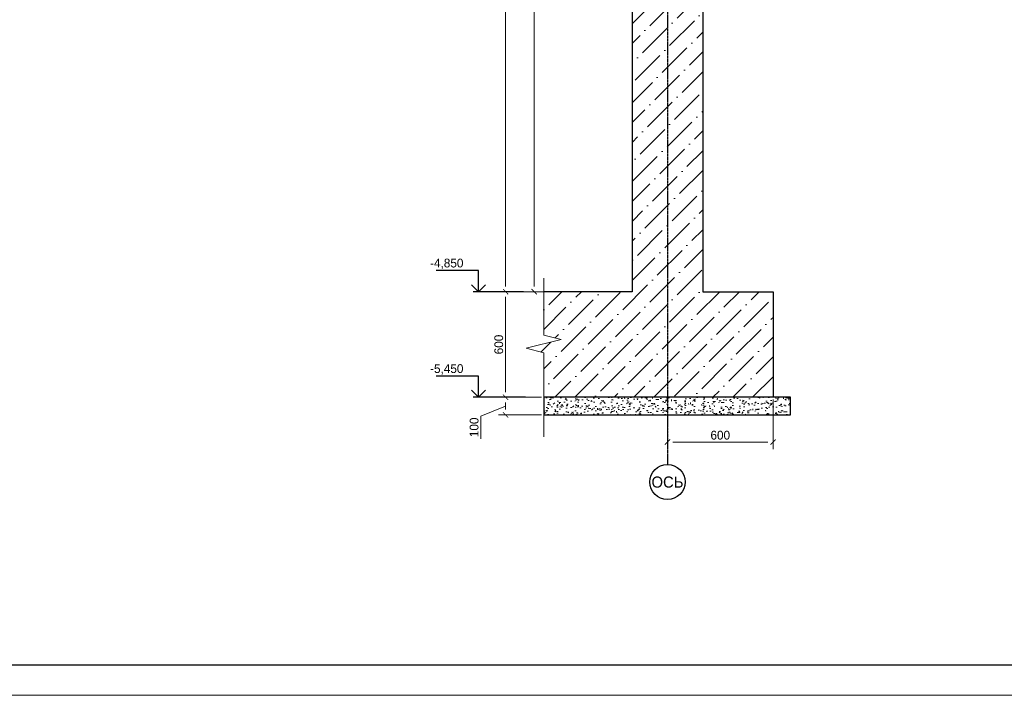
# Model space of a CAD drawing. Header units: millimetres. Extents: x -33345 to 4712671, y -3392 to 121473.
# Tile 238 of 256: x 1294423 to 1310705, y 44501 to 55671. Entities that reach past the tile are written whole.
import ezdxf
from ezdxf.enums import TextEntityAlignment as Align

# ---------------------------------------------------------------- set-up
doc = ezdxf.new("R2010")
doc.units = ezdxf.units.MM
doc.linetypes.add('ГОСТ 2.303 5', pattern=[24, 20, -1.5, 1, -1.5])
for name, color, linetype, lineweight in [('.', 7, 'Continuous', 15), ('doors', 250, 'Continuous', 5), ('w-hatch', 7, 'Continuous', 0), ('w-Армирования', 172, 'Continuous', 30), ('КЖ_РАЗМЕРЫ', 202, 'Continuous', 13)]:
    doc.layers.add(name, color=color, linetype=linetype, lineweight=lineweight)
doc.styles.add('GOST 2.304', font='isocpeui.ttf')
doc.styles.add('X-U-RW-01$0$StyleROMANS', font='GOTHIC.TTF')
doc.dimstyles.new('SPDS$0', dxfattribs={"dimscale": 100, "dimtxt": 2.5, "dimasz": 1.5, "dimexe": 2, "dimexo": 0.625, "dimtad": 1, "dimdec": 0, "dimtxsty": 'GOST 2.304', "dimblk": '*U113', "dimcen": 0, "dimdle": 2, "dimclre": 256, "dimaunit": 1, "dimazin": 0, "dimtfac": 1, "dimtdec": 0, "dimtmove": 1, "dimatfit": 3, "dimfxl": 0.18, "dimtfill": 1, "dimtolj": 1, "dimtzin": 0, "dimlwe": -1, "dimarcsym": 0})

# ---------------------------------------------------------------- blocks, each defined once
blk = doc.blocks.new('*U113')
at = {"color": 0, "linetype": 'ByBlock', "const_width": 0.15}
blk.add_lwpolyline([(-0.5, -0.5), (0.5, 0.5)], dxfattribs=at)
blk = doc.blocks.new('*D243')
at = {"layer": 'Defpoints', "color": 0, "lineweight": 0, "transparency": 16777216}
for p in [(-43430417, 22607037), (-43433417, 22606537), (-43430417, 22605765)]:
    blk.add_point(p, dxfattribs=at)
at = {"layer": 'КЖ_РАЗМЕРЫ', "transparency": 16777216}
for p, q in [((-43430417, 22606974), (-43430417, 22605565)), ((-43433417, 22606474), (-43433417, 22605565))]:
    blk.add_line(p, q, dxfattribs=at)
at = {"layer": 'КЖ_РАЗМЕРЫ', "color": 0, "lineweight": -2, "transparency": 16777216}
blk.add_line((-43433267, 22605765), (-43430567, 22605765), dxfattribs=at)
at = {"layer": 'КЖ_РАЗМЕРЫ', "color": 0, "lineweight": -2, "transparency": 16777216, "xscale": 150, "yscale": 150, "zscale": 150, "rotation": 180}
blk.add_blockref('*U113', (-43433417, 22605765), dxfattribs=at)
at = {"layer": 'КЖ_РАЗМЕРЫ', "color": 0, "lineweight": -2, "transparency": 16777216, "xscale": 150, "yscale": 150, "zscale": 150}
blk.add_blockref('*U113', (-43430417, 22605765), dxfattribs=at)
at = {"layer": 'КЖ_РАЗМЕРЫ', "color": 0, "lineweight": 25, "transparency": 16777216, "insert": (-43431917, 22605959), "char_height": 250, "attachment_point": 5, "style": 'X-U-RW-01$0$StyleROMANS', "bg_fill": 3, "box_fill_scale": 1.1, "bg_fill_color": 256, "bg_fill_true_color": 13158600, "bg_fill_transparency": 0}
blk.add_mtext('\\A1;600', dxfattribs=at)
blk = doc.blocks.new('*D245')
at = {"layer": 'Defpoints', "color": 0, "lineweight": 0, "transparency": 16777216}
for p in [(-43438018, 22610037), (-43436934, 22610037), (-43436934, 22607037)]:
    blk.add_point(p, dxfattribs=at)
at = {"layer": 'КЖ_РАЗМЕРЫ', "transparency": 16777216}
for p, q in [((-43436997, 22610037), (-43438218, 22610037)), ((-43436997, 22607037), (-43438218, 22607037))]:
    blk.add_line(p, q, dxfattribs=at)
at = {"layer": 'КЖ_РАЗМЕРЫ', "color": 0, "lineweight": -2, "transparency": 16777216}
blk.add_line((-43438018, 22607187), (-43438018, 22609887), dxfattribs=at)
at = {"layer": 'КЖ_РАЗМЕРЫ', "color": 0, "lineweight": -2, "transparency": 16777216, "xscale": 150, "yscale": 150, "zscale": 150}
for p, rotation in [((-43438018, 22610037), 90), ((-43438018, 22607037), 270)]:
    blk.add_blockref('*U113', p, dxfattribs=dict(at, rotation=rotation))
at = {"layer": 'КЖ_РАЗМЕРЫ', "color": 0, "lineweight": 25, "transparency": 16777216, "insert": (-43438212, 22608537), "char_height": 250, "attachment_point": 5, "rotation": 90, "style": 'X-U-RW-01$0$StyleROMANS', "bg_fill": 3, "box_fill_scale": 1.1, "bg_fill_color": 256, "bg_fill_true_color": 13158600, "bg_fill_transparency": 0}
blk.add_mtext('\\A1;600', dxfattribs=at)
blk = doc.blocks.new('*D246')
at = {"layer": 'Defpoints', "color": 0, "lineweight": 0, "transparency": 16777216}
for p in [(-43438018, 22634287), (-43436130, 22634287), (-43436833, 22610037)]:
    blk.add_point(p, dxfattribs=at)
at = {"layer": 'КЖ_РАЗМЕРЫ', "transparency": 16777216}
for p, q in [((-43436193, 22634287), (-43438218, 22634287)), ((-43436895, 22610037), (-43438218, 22610037))]:
    blk.add_line(p, q, dxfattribs=at)
at = {"layer": 'КЖ_РАЗМЕРЫ', "color": 0, "lineweight": -2, "transparency": 16777216}
blk.add_line((-43438018, 22610187), (-43438018, 22634137), dxfattribs=at)
at = {"layer": 'КЖ_РАЗМЕРЫ', "color": 0, "lineweight": -2, "transparency": 16777216, "xscale": 150, "yscale": 150, "zscale": 150}
for p, rotation in [((-43438018, 22634287), 90), ((-43438018, 22610037), 270)]:
    blk.add_blockref('*U113', p, dxfattribs=dict(at, rotation=rotation))
at = {"layer": 'КЖ_РАЗМЕРЫ', "color": 0, "lineweight": 25, "transparency": 16777216, "insert": (-43438406, 22623137), "char_height": 250, "attachment_point": 5, "rotation": 90, "style": 'X-U-RW-01$0$StyleROMANS', "bg_fill": 3, "box_fill_scale": 1.1, "bg_fill_color": 256, "bg_fill_true_color": 13158600, "bg_fill_transparency": 0}
blk.add_mtext('\\A1;4850', dxfattribs=at)
blk = doc.blocks.new('*D247')
at = {"layer": 'Defpoints', "color": 0, "lineweight": 0, "transparency": 16777216}
for p in [(-43438018, 22607037), (-43436934, 22607037), (-43436934, 22606537)]:
    blk.add_point(p, dxfattribs=at)
at = {"layer": 'КЖ_РАЗМЕРЫ', "transparency": 16777216}
for p, q in [((-43436997, 22607037), (-43438218, 22607037)), ((-43436997, 22606537), (-43438218, 22606537))]:
    blk.add_line(p, q, dxfattribs=at)
at = {"layer": 'КЖ_РАЗМЕРЫ', "color": 0, "lineweight": -2, "transparency": 16777216}
for p, q in [((-43438018, 22606787), (-43438718, 22606504)), ((-43438018, 22606687), (-43438018, 22606887)), ((-43438718, 22606504), (-43438718, 22605861))]:
    blk.add_line(p, q, dxfattribs=at)
at = {"layer": 'КЖ_РАЗМЕРЫ', "color": 0, "lineweight": -2, "transparency": 16777216, "xscale": 150, "yscale": 150, "zscale": 150}
for p, rotation in [((-43438018, 22607037), 90), ((-43438018, 22606537), 270)]:
    blk.add_blockref('*U113', p, dxfattribs=dict(at, rotation=rotation))
at = {"layer": 'КЖ_РАЗМЕРЫ', "color": 0, "lineweight": 25, "transparency": 16777216, "insert": (-43438912, 22606183), "char_height": 250, "attachment_point": 5, "rotation": 90, "style": 'X-U-RW-01$0$StyleROMANS', "bg_fill": 3, "box_fill_scale": 1.1, "bg_fill_color": 256, "bg_fill_true_color": 13158600, "bg_fill_transparency": 0}
blk.add_mtext('\\A1;100', dxfattribs=at)
blk = doc.blocks.new('*D248')
at = {"layer": 'Defpoints', "color": 0, "lineweight": 0, "transparency": 16777216}
for p in [(-43437204, 22626887), (-43434417, 22626887), (-43434417, 22610037)]:
    blk.add_point(p, dxfattribs=at)
at = {"layer": 'КЖ_РАЗМЕРЫ', "transparency": 16777216}
for p, q in [((-43434480, 22626887), (-43437404, 22626887)), ((-43434480, 22610037), (-43437404, 22610037))]:
    blk.add_line(p, q, dxfattribs=at)
at = {"layer": 'КЖ_РАЗМЕРЫ', "color": 0, "lineweight": -2, "transparency": 16777216}
blk.add_line((-43437204, 22610187), (-43437204, 22626737), dxfattribs=at)
at = {"layer": 'КЖ_РАЗМЕРЫ', "color": 0, "lineweight": -2, "transparency": 16777216, "xscale": 150, "yscale": 150, "zscale": 150}
for p, rotation in [((-43437204, 22626887), 90), ((-43437204, 22610037), 270)]:
    blk.add_blockref('*U113', p, dxfattribs=dict(at, rotation=rotation))
at = {"layer": 'КЖ_РАЗМЕРЫ', "color": 0, "lineweight": 25, "transparency": 16777216, "insert": (-43437398, 22618462), "char_height": 250, "attachment_point": 5, "rotation": 90, "style": 'X-U-RW-01$0$StyleROMANS', "bg_fill": 3, "box_fill_scale": 1.1, "bg_fill_color": 256, "bg_fill_true_color": 13158600, "bg_fill_transparency": 0}
blk.add_mtext('\\A1;3370', dxfattribs=at)
blk = doc.blocks.new('MEDGRTR')
at = {"layer": 'doors', "ltscale": 10}
blk.add_lwpolyline([(-43930322, 22939645), (-43989722, 22939645), (-43989722, 22981645), (-43930322, 22981645)], close=True, dxfattribs=at)
at = {"layer": 'doors', "lineweight": 30, "ltscale": 10}
blk.add_lwpolyline([(-43930822, 22940145), (-43987722, 22940145), (-43987722, 22981145), (-43930822, 22981145)], close=True, dxfattribs=at)
blk = doc.blocks.new('reuk6kje')
at = {"ltscale": 4}
h = blk.add_hatch(dxfattribs=at)
h.set_pattern_fill('ANSI36', color=256, scale=125)
h.set_pattern_definition([(45, (509060283.86, -101396333.9), (210.47475284, 771.7407604), [992.1875, -198.4375, 0, -198.4375])])
h.paths.add_polyline_path([(-43436934.1, 22610036.6), (-43436934.1, 22608804.2), (-43436434.1, 22608679.2), (-43437434.1, 22608429.2), (-43436934.1, 22608304.2), (-43436934.1, 22607036.6), (-43430417.4, 22607036.6), (-43430417.4, 22610036.6), (-43432417.4, 22610036.6), (-43432417.4, 22626886.6), (-43434417.4, 22626886.6), (-43434417.4, 22610036.6)])
at = {"layer": 'w-hatch', "ltscale": 100}
h = blk.add_hatch(dxfattribs=at)
h.set_pattern_fill('AR-CONC', color=0, scale=2)
h.set_pattern_definition([(50, (178366920.83, -27117660.5), (364.369338, -31.87817108), [38.1, -419.1]), (355, (178366920.83, -27117660.5), (-70.48684285, 382.1136905), [30.48, -335.28116834]), (100.4514447, (178366951.2, -27117663.15), (293.8824942, 350.2355038), [32.3800176, -356.1804892]), (46.1842, (178366920.83, -27117558.9), (542.1580818, -84.0846559), [57.15, -628.65]), (96.6355576, (178366966, -27117565.9), (474.8082681, 494.8522492), [48.5700463, -534.2712163]), (351.18415117, (178366920.8, -27117558.9), (474.8082681, 494.8522492), [45.7199341, -502.9194638]), (21, (178366971.63, -27117584.3), (303.22878254, -204.53039637), [38.1, -419.1]), (326, (178366971.63, -27117584.3), (123.6040567, 368.37593224), [30.48, -335.28]), (71.451445, (178366996.9, -27117601.33), (426.83283856, 163.84553777), [32.3800176, -356.1798752]), (37.5, (178366920.83, -27117660.49), (6.1772065, 169.11007775), [0, -331.216, 0, -340.36, 0, -336.55]), (7.5, (178366920.83, -27117660.49), (133.63932502, 200.36114964), [0, -194.056, 0, -323.596, 0, -128.27]), (327.5, (178366807.54, -27117660.49), (271.18119033, -11.457487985), [0, -127, 0, -396.24, 0, -525.78]), (317.5, (178366756.74, -27117660.5), (296.25836277, 50.85298207), [0, -165.1, 0, -263.144, 0, -373.38])])
edge = h.paths.add_edge_path()
edge.add_line((-43436934.1, 22607036.6), (-43436934.1, 22606536.6))
edge.add_line((-43436934.1, 22606536.6), (-43429939.9, 22606536.6))
edge.add_line((-43429917.4, 22606536.6), (-43429917.4, 22607036.6))
edge.add_line((-43429917.4, 22607036.6), (-43436934.1, 22607036.6))
at = {"linetype": 'Continuous', "lineweight": 25, "ltscale": 100}
for p, q in [((-43438789.6, 22610636.6), (-43439992.1, 22610636.6)), ((-43438789.6, 22610036.6), (-43438789.6, 22610636.6)), ((-43437510.8, 22610036.6), (-43438939.6, 22610036.6)), ((-43438789.6, 22607636.6), (-43439992.1, 22607636.6)), ((-43438789.6, 22607036.6), (-43438789.6, 22607636.6)), ((-43437448.3, 22607036.6), (-43438939.6, 22607036.6))]:
    blk.add_line(p, q, dxfattribs=at)
at = {"linetype": 'ГОСТ 2.303 5', "lineweight": 25, "ltscale": 4}
blk.add_lwpolyline([(-43433417.4, 22634598), (-43433417.4, 22605631), (-43433417.4, 22605131)], dxfattribs=at)
at = {"color": 0, "lineweight": 30, "ltscale": 100}
for points in [[(-43436192.9, 22631886.6), (-43434417.4, 22631886.6), (-43434417.4, 22610036.6), (-43436934.1, 22610036.6)], [(-43432417.4, 22626886.6), (-43432417.4, 22610036.6), (-43430417.4, 22610036.6), (-43430417.4, 22607036.6)]]:
    blk.add_lwpolyline(points, dxfattribs=at)
at = {"linetype": 'Continuous', "ltscale": 4}
blk.add_lwpolyline([(-43436934.1, 22610422.8), (-43436934.1, 22608804.2), (-43436434.1, 22608679.2), (-43437434.1, 22608429.2), (-43436934.1, 22608304.2), (-43436934.1, 22605908.9)], dxfattribs=at)
at = {"linetype": 'Continuous', "lineweight": 25, "ltscale": 100}
for points in [[(-43438989.6, 22610236.6), (-43438789.6, 22610036.6), (-43438589.6, 22610236.6)], [(-43438989.6, 22607236.6), (-43438789.6, 22607036.6), (-43438589.6, 22607236.6)]]:
    blk.add_lwpolyline(points, dxfattribs=at)
at = {"linetype": 'Continuous', "lineweight": 25, "ltscale": 4}
blk.add_circle((-43433417.4, 22604631), 500, dxfattribs=at)
at = {"layer": 'w-Армирования', "color": 0, "ltscale": 100}
blk.add_lwpolyline([(-43429917.4, 22606536.6), (-43429917.4, 22607036.6), (-43436934.1, 22607036.6), (-43436934.1, 22606536.6)], close=True, dxfattribs=at)
at = {"linetype": 'Continuous', "lineweight": 25, "ltscale": 100, "style": 'X-U-RW-01$0$StyleROMANS'}
for s, p in [('-4,850', (-43440164.1, 22610726.6)), ('-5,450', (-43440164.1, 22607726.6))]:
    blk.add_text(s, height=250, dxfattribs=at).set_placement(p)
at = {"linetype": 'Continuous', "lineweight": 13, "ltscale": 4, "style": 'X-U-RW-01$0$StyleROMANS'}
blk.add_text('ОСЬ', height=315, dxfattribs=at).set_placement((-43433417.4, 22604628.1), align=Align.MIDDLE_CENTER)
at = {"layer": 'КЖ_РАЗМЕРЫ', "color": 0, "lineweight": 25}
dim = blk.add_linear_dim(base=(-43438018.3, 22610036.6), p1=(-43436934.1, 22607036.6), p2=(-43436934.1, 22610036.6), angle=90, text='600', dimstyle='SPDS$0', override={"dimlfac": 0.2, "dimtxsty": 'X-U-RW-01$0$StyleROMANS'}, dxfattribs=at)
dim.commit()
dim.dimension.update_dxf_attribs({"geometry": '*D245', "text_midpoint": (-43438212.1, 22608536.6)})
dim = blk.add_linear_dim(base=(-43430417.4, 22605765), p1=(-43433417.4, 22606536.6), p2=(-43430417.4, 22607036.6), dimstyle='SPDS$0', override={"dimlfac": 0.2, "dimtxsty": 'X-U-RW-01$0$StyleROMANS'}, dxfattribs=at)
dim.commit()
dim.dimension.update_dxf_attribs({"geometry": '*D243', "text_midpoint": (-43431917.4, 22605958.8)})
for base, p1, p2, picture, middle in [((-43438018.3, 22634286.6), (-43436832.7, 22610036.6), (-43436130.4, 22634286.6), '*D246', (-43438212.1, 22623136.6)), ((-43438018.3, 22607036.6), (-43436934.1, 22606536.6), (-43436934.1, 22607036.6), '*D247', (-43438718.3, 22606442))]:
    dim = blk.add_linear_dim(base=base, p1=p1, p2=p2, angle=90, dimstyle='SPDS$0', override={"dimlfac": 0.2, "dimtxsty": 'X-U-RW-01$0$StyleROMANS'}, dxfattribs=at)
    dim.commit()
    dim.dimension.update_dxf_attribs({"geometry": picture, "text_midpoint": middle, "dimtype": 128})
dim = blk.add_linear_dim(base=(-43437203.9, 22626886.6), p1=(-43434417.4, 22610036.6), p2=(-43434417.4, 22626886.6), angle=90, dimstyle='SPDS$0', override={"dimlfac": 0.2, "dimtxsty": 'X-U-RW-01$0$StyleROMANS'}, dxfattribs=at)
dim.commit()
dim.dimension.update_dxf_attribs({"geometry": '*D248', "text_midpoint": (-43437397.7, 22618461.6)})

msp = doc.modelspace()

# ---------------------------------------------------------------- block references
at = {"layer": '.', "xscale": 0.5818754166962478, "yscale": 0.5818754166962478, "zscale": 0.5818754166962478}
msp.add_blockref('reuk6kje', (26577973.322, -13105050.513), dxfattribs=at)

# ---------------------------------------------------------------- next in the draw order: block references
at = {"layer": 'doors'}
msp.add_blockref('MEDGRTR', (45268114.129, -22895143.968), dxfattribs=at)

doc.saveas('drawing.dxf')
